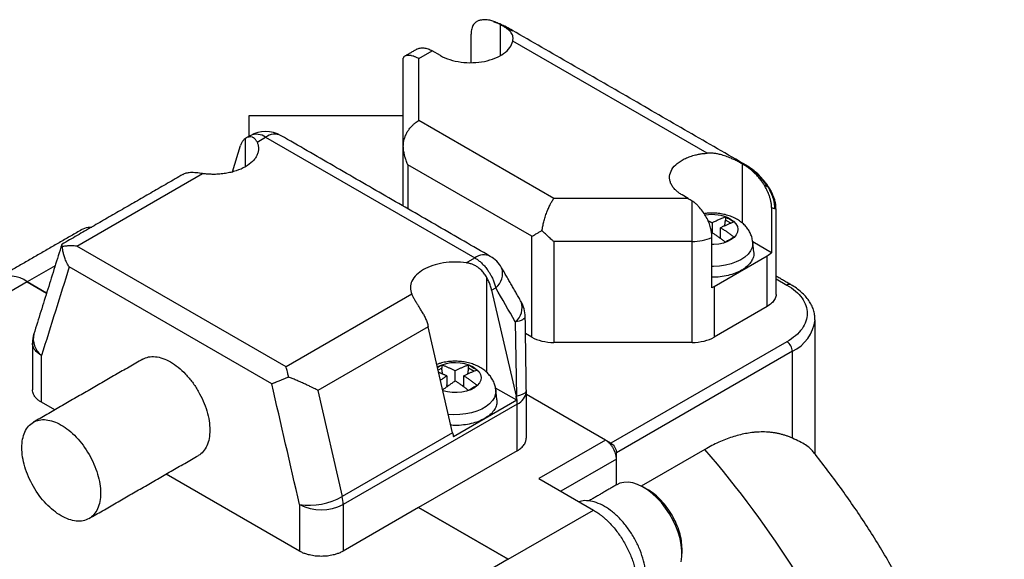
# Model space of a CAD drawing. Header units: millimetres. Extents: x 11 to 421, y 5 to 275.
# Tile 4 of 17: x 69 to 101, y 69 to 86. Entities that reach past the tile are written whole.
import ezdxf

# ---------------------------------------------------------------- set-up
doc = ezdxf.new("R2010")
doc.units = ezdxf.units.MM

msp = doc.modelspace()

# ---------------------------------------------------------------- linework, layer by layer
at = {"color": 7, "linetype": 'Continuous', "lineweight": 30}
for p, q in [((84.80867, 85.0156), (84.80867, 86.00498)), ((83.85607, 84.7769), (83.85607, 85.69981)), ((91.48871, 81.84443), (85.20192, 85.47372)), ((82.16205, 84.90636), (82.59897, 85.15858)), ((82.86413, 85.00551), (82.59897, 85.15858)), ((81.66205, 82.08388), (81.66205, 84.90629)), ((82.16205, 82.90036), (82.16205, 84.90636)), ((86.53104, 80.37819), (82.16205, 82.90036)), ((76.5532, 81.40331), (76.5532, 82.31969)), ((76.93291, 82.20209), (77.2086, 82.36124)), ((77.2086, 82.36124), (83.97549, 78.4548)), ((76.13299, 81.24159), (76.40028, 82.09745)), ((81.66205, 80.12845), (81.66205, 82.08388)), ((85.82393, 79.15345), (81.8085, 81.47151)), ((81.8085, 81.47151), (81.8085, 80.0439)), ((92.6222, 81.49662), (92.71748, 81.44162)), ((92.6222, 81.49662), (92.6222, 79.58541)), ((71.10147, 78.83567), (75.16952, 81.1841)), ((90.87974, 80.37819), (86.53104, 80.37819)), ((90.87974, 80.37819), (90.67766, 80.49485)), ((91.00591, 78.98437), (91.00591, 80.29883)), ((93.57481, 80.0893), (93.57481, 78.61787)), ((92.0848, 79.78148), (92.0848, 79.67815)), ((92.25877, 79.57773), (92.0848, 79.67815)), ((91.64993, 79.59118), (91.64993, 79.27278)), ((91.9257, 79.07506), (91.9257, 79.43198)), ((85.82393, 75.88729), (85.82393, 79.15345)), ((91.64711, 77.48558), (91.64711, 79.11866)), ((77.86836, 74.92922), (71.10147, 78.83567)), ((91.00591, 78.98437), (86.53104, 78.98437)), ((86.53104, 78.98437), (86.53104, 75.7182)), ((91.00591, 75.7182), (91.00591, 78.98437)), ((93.57481, 78.61787), (92.96341, 78.97082)), ((83.6998, 78.29564), (83.97549, 78.4548)), ((93.42885, 78.5109), (91.71302, 77.52037)), ((93.42885, 76.87782), (93.42885, 78.5109)), ((70.39911, 78.19674), (69.49981, 77.67758)), ((77.40678, 74.37922), (70.85595, 78.16093)), ((84.36673, 74.74343), (84.36673, 77.80904)), ((93.72175, 77.7776), (94.07177, 77.57553)), ((69.49981, 77.67758), (51.92821, 67.53371)), ((69.49981, 77.67758), (70.12437, 77.31703)), ((70.12437, 77.31703), (69.49981, 77.67758)), ((84.51966, 77.41023), (84.65173, 77.48648)), ((84.51966, 77.41023), (85.30814, 73.97519)), ((91.71302, 77.52037), (91.71302, 75.88729)), ((81.93641, 77.27766), (77.86836, 74.92922)), ((93.42885, 76.87782), (91.71302, 75.88729)), ((85.60775, 76.55093), (85.60774, 76.55152)), ((82.46905, 76.22644), (78.89816, 74.16501)), ((83.25753, 72.7914), (82.46905, 76.22644)), ((85.28409, 76.38489), (85.31837, 73.98109)), ((85.82393, 75.88729), (85.6155, 76.00761)), ((94.07177, 75.73861), (88.37956, 72.45257)), ((69.95943, 73.77923), (69.95943, 75.29035)), ((94.24855, 75.43243), (88.55634, 72.14638)), ((94.24855, 72.61896), (94.24855, 75.43243)), ((82.90656, 74.88176), (82.79278, 74.81608)), ((82.90656, 74.98508), (82.90656, 74.88176)), ((83.7763, 74.88176), (83.7763, 74.98508)), ((83.95026, 74.78133), (83.7763, 74.88176)), ((83.06566, 74.63558), (83.06566, 74.27866)), ((83.34143, 74.47638), (83.34143, 74.79478)), ((83.6172, 74.27866), (83.6172, 74.63558)), ((85.33107, 73.84531), (84.64376, 74.24209)), ((78.89816, 74.16501), (79.68664, 70.72997)), ((85.30814, 73.97519), (85.31837, 73.98109)), ((85.64212, 74.13287), (85.64147, 74.15372)), ((88.20279, 72.55462), (85.64212, 74.03286)), ((88.37956, 72.45257), (85.64212, 74.03286)), ((70.38636, 73.53277), (69.95943, 73.77923)), ((85.34923, 73.72467), (79.71751, 70.47354)), ((85.33107, 73.84531), (83.28046, 72.66152)), ((85.34923, 72.21355), (85.34923, 73.72467)), ((83.25753, 72.7914), (79.68664, 70.72997)), ((88.20279, 72.55462), (86.04611, 71.3096)), ((85.34923, 72.21355), (82.15702, 70.37073)), ((88.55634, 71.10529), (88.55634, 72.14638)), ((91.42012, 72.25681), (89.35963, 71.06732)), ((88.55634, 71.94225), (86.75328, 70.90136)), ((88.55634, 71.10529), (88.55634, 71.94225)), ((78.30329, 68.96242), (73.98665, 71.45437)), ((86.04611, 71.3096), (87.81388, 70.28909)), ((78.30329, 70.47354), (78.30329, 68.96242)), ((79.71751, 70.47354), (79.71751, 68.96242)), ((82.15702, 70.37073), (79.71751, 68.96242)), ((82.15702, 70.37073), (85.05616, 68.69709)), ((85.05616, 68.69709), (82.15702, 70.37073)), ((85.05616, 68.69709), (87.81388, 70.28909)), ((85.05616, 68.69709), (67.48456, 58.55322))]:
    msp.add_line(p, q, dxfattribs=at)
at = {"color": 7, "linetype": 'Continuous', "lineweight": 30, "flags": 128}
for points in [[(92.24166, 79.71222), (92.34295, 79.6414), (92.41919, 79.56079), (92.46763, 79.47331), (92.48652, 79.38212), (92.47517, 79.29051), (92.43399, 79.2018), (92.36448, 79.11919), (92.26914, 79.04567), (92.15142, 78.98389), (92.01558, 78.93609), (91.86652, 78.90399), (91.70963, 78.88876), (91.64711, 78.88754)], [(92.96239, 78.98038), (92.96401, 78.90484), (92.942, 78.79209), (92.89113, 78.6825), (92.81254, 78.5785), (92.70797, 78.48243), (92.57977, 78.39643), (92.4308, 78.32243), (92.26439, 78.26206), (92.08425, 78.21669), (91.8944, 78.18732), (91.6991, 78.17462), (91.64711, 78.17409)], [(85.28409, 76.38489), (85.35933, 76.40273), (85.42587, 76.42211), (85.48293, 76.44283), (85.52985, 76.46463), (85.56609, 76.48726), (85.59124, 76.51047), (85.60499, 76.53398), (85.60775, 76.55093)], [(83.93315, 74.91582), (84.03444, 74.845), (84.11069, 74.76439), (84.15913, 74.67691), (84.17801, 74.58572), (84.16667, 74.49411), (84.12549, 74.4054), (84.05598, 74.32279), (83.96064, 74.24927), (83.84292, 74.18749), (83.70707, 74.13969), (83.55801, 74.1076), (83.40113, 74.09237), (83.24208, 74.09455), (83.08663, 74.11407), (82.94603, 74.14846)], [(84.65373, 74.18542), (84.6555, 74.16521), (84.64815, 74.05183), (84.61161, 73.94034), (84.5467, 73.83325), (84.45487, 73.73294), (84.33816, 73.64165), (84.19918, 73.56142), (84.04105, 73.49405), (83.86728, 73.44103), (83.68177, 73.40356), (83.48866, 73.38247), (83.29226, 73.37822), (83.12047, 73.38848)], [(90.65484, 68.62054), (90.67512, 68.79043), (90.67512, 68.97354), (90.65484, 69.16685), (90.61462, 69.36718), (90.55512, 69.57126), (90.4773, 69.77572), (90.38246, 69.97722), (90.27215, 70.17243), (90.14818, 70.35816), (90.01259, 70.53136), (89.86759, 70.68918), (89.71558, 70.82904), (89.55905, 70.94862), (89.40056, 71.04598), (89.24273, 71.11952), (89.08814, 71.16802), (88.93933, 71.19068), (88.79875, 71.18715), (88.66869, 71.15747), (88.56529, 71.11046)]]:
    msp.add_lwpolyline(points, dxfattribs=at)
at = {"color": 7, "linetype": 'Continuous', "lineweight": 30}
for centre, radius, start, end in [((77.2086, 81.5447), 1, 60.002688, 119.997312), ((76.91493, 81.94484), 0.50953, 54.806465, 113.883076), ((77.50025, 81.9652), 0.49183, 64.941754, 126.368705), ((91.65109, 78.57066), 1.28527, 62.646149, 100.012787), ((91.02642, 80.48433), 1.50011, 269.21658, 294.441566), ((84.26714, 78.05876), 0.49183, 64.941754, 126.368705), ((83.97549, 77.63825), 1, 29.857816, 60.002688), ((84.28705, 77.94661), 0.58713, 308.39928, 18.829121), ((68.9181, 76.9015), 0.96989, 53.146601, 115.54294), ((68.9181, 76.9015), 0.96989, 53.146601, 115.54294), ((94.14501, 77.4733), 0.12575, 65.708685, 125.616201), ((84.91941, 76.84502), 0.58713, 308.39928, 18.829121), ((84.60785, 76.53667), 1, 0.850689, 29.857816), ((93.69665, 76.60137), 1.29268, 295.273487, 353.406372), ((70.66654, 75.69855), 1, 162.655843, 180.013648), ((70.39143, 75.83817), 0.69766, 166.869372, 231.74171), ((93.86475, 75.41496), 0.3842, 2.605478, 57.394522), ((83.34057, 73.7807), 1.28049, 62.433347, 116.581463), ((84.19646, 73.71599), 1.15281, 0.431441, 13.295074), ((85.14525, 74.18021), 0.49912, 294.121873, 354.557986), ((65.56858, 50.08821), 34.05509, 23.813686, 40.61424), ((78.62014, 72.62385), 2.17353, 261.617803, 299.385173), ((78.56473, 70.46486), 1.15281, 0.431441, 13.295074), ((79.0104, 71.83075), 1.53037, 242.480539, 297.519461)]:
    msp.add_arc(centre, radius, start, end, dxfattribs=at)
for points, knots in [([(84.14942, 86.14709), (84.13448, 86.14305), (84.10498, 86.13508), (84.06404, 86.11752), (84.02637, 86.09603), (83.99214, 86.07021), (83.96133, 86.04014), (83.92875, 85.99943), (83.89755, 85.94487), (83.87285, 85.87315), (83.85855, 85.79128), (83.85692, 85.73114), (83.85607, 85.69981)], [0, 0, 0, 0, 0.087557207, 0.172881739, 0.25637298, 0.338457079, 0.419582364, 0.500213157, 0.626449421, 0.750138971, 0.869850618, 1, 1, 1, 1]), ([(84.80867, 86.00498), (84.78323, 86.0181), (84.73344, 86.04378), (84.66061, 86.07696), (84.59131, 86.10503), (84.52551, 86.12771), (84.45459, 86.14751), (84.37882, 86.16173), (84.29961, 86.16701), (84.22295, 86.16236), (84.17458, 86.15231), (84.14942, 86.14709)], [0, 0, 0, 0, 0.10894406, 0.2132065, 0.3129873, 0.40851458, 0.50004825, 0.62606262, 0.75002228, 0.86993534, 1, 1, 1, 1]), ([(84.98316, 85.92036), (84.9405, 85.94515), (84.86509, 85.98894), (84.79891, 86.0175), (84.77018, 86.0299)], [0, 0, 0, 0, 0.56584202, 1, 1, 1, 1]), ([(85.19342, 85.81675), (85.12783, 85.85355), (84.98941, 85.93122), (84.85258, 85.99425), (84.78059, 86.02742)], [0, 0, 0, 0, 0.47381904, 1, 1, 1, 1]), ([(84.80867, 86.00498), (84.82481, 85.99626), (84.85627, 85.97925), (84.88532, 85.96142), (84.89948, 85.95273)], [0, 0, 0, 0, 0.51266083, 1, 1, 1, 1]), ([(85.20192, 85.47372), (85.20414, 85.48581), (85.20872, 85.51069), (85.21166, 85.54657), (85.21139, 85.58262), (85.20625, 85.62521), (85.19126, 85.67751), (85.15744, 85.73977), (85.10796, 85.7971), (85.04671, 85.85071), (84.98196, 85.89971), (84.92608, 85.93563), (84.89948, 85.95273)], [0, 0, 0, 0, 0.057586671, 0.118413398, 0.182550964, 0.250059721, 0.358436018, 0.499990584, 0.656336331, 0.754403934, 0.883086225, 1, 1, 1, 1]), ([(82.86413, 85.00551), (83.04551, 84.9008), (83.27865, 84.8263), (83.77866, 84.76001), (84.04474, 84.76833), (84.52942, 84.8654), (84.74726, 84.954), (85.06872, 85.18481), (85.17184, 85.32666), (85.20192, 85.47372)], [0, 0, 0, 0, 0.25, 0.25, 0.5, 0.5, 0.75, 0.75, 1, 1, 1, 1]), ([(82.09901, 85.20809), (82.13358, 85.22378), (82.20274, 85.25519), (82.32685, 85.25774), (82.46007, 85.22972), (82.55267, 85.1823), (82.59897, 85.15858)], [0, 0, 0, 0, 0.24992264, 0.49994843, 0.74997421, 1, 1, 1, 1]), ([(82.16205, 84.90636), (82.14572, 84.9154), (82.11484, 84.93252), (82.07148, 84.95245), (82.03389, 84.96759), (81.9871, 84.98383), (81.94327, 84.99552), (81.89915, 85.00401), (81.86074, 85.0082), (81.81486, 85.00939), (81.76683, 85.00438), (81.72358, 84.99167), (81.69043, 84.97252), (81.66784, 84.94819), (81.66405, 84.92932), (81.66214, 84.91982)], [0, 0, 0, 0, 0.06553614, 0.12400334, 0.17540094, 0.21972841, 0.31923628, 0.36457926, 0.42148204, 0.49973789, 0.59704918, 0.69571327, 0.7957483, 0.89717166, 1, 1, 1, 1]), ([(76.66205, 83.05246), (76.66205, 83.05359), (76.66205, 83.06318), (76.66205, 83.02323), (76.66205, 82.93016), (76.66205, 82.7743), (76.66205, 82.59189), (76.66205, 82.44603), (76.66205, 82.38385)], [0, 0, 0, 0, 0.02746621, 0.23251616, 0.4375661, 0.64261605, 0.847666, 1, 1, 1, 1]), ([(81.66214, 82.0862), (81.66287, 82.10632), (81.66431, 82.14641), (81.67188, 82.20587), (81.68312, 82.26415), (81.69816, 82.32099), (81.71663, 82.37616), (81.73826, 82.42946), (81.76273, 82.48071), (81.78974, 82.52979), (81.83074, 82.59542), (81.89214, 82.67712), (81.97154, 82.76023), (82.04753, 82.82429), (82.10936, 82.86842), (82.14602, 82.89064), (82.16205, 82.90036)], [0, 0, 0, 0, 0.05730569, 0.11417965, 0.17062471, 0.22664373, 0.28223966, 0.33741552, 0.39217439, 0.44651944, 0.50045388, 0.61922424, 0.75017793, 0.85202485, 0.93530098, 1, 1, 1, 1]), ([(76.93291, 82.20209), (76.93875, 82.188), (76.9504, 82.15987), (76.96306, 82.11715), (76.97211, 82.07421), (76.97722, 82.031), (76.97911, 81.96605), (76.96814, 81.87938), (76.93009, 81.77313), (76.86883, 81.67047), (76.75718, 81.54114), (76.56478, 81.39662), (76.31452, 81.28558), (76.0905, 81.22112), (75.91276, 81.18576), (75.72862, 81.16378), (75.56188, 81.15671), (75.41605, 81.15963), (75.29161, 81.16798), (75.21029, 81.17872), (75.16952, 81.1841)], [0, 0, 0, 0, 0.02510643, 0.05010489, 0.07506232, 0.10004597, 0.1251229, 0.18760223, 0.25017384, 0.31265317, 0.37522479, 0.50001191, 0.62479904, 0.68727836, 0.74984998, 0.81232931, 0.87490092, 0.91659114, 0.95818685, 1, 1, 1, 1]), ([(76.5532, 82.31969), (76.54174, 82.31106), (76.51894, 82.29389), (76.48855, 82.26266), (76.46127, 82.22765), (76.43744, 82.18839), (76.41668, 82.14528), (76.40577, 82.11345), (76.40028, 82.09745)], [0, 0, 0, 0, 0.16815483, 0.33452675, 0.5, 0.66547325, 0.83184517, 1, 1, 1, 1]), ([(76.93291, 82.20209), (76.92727, 82.21396), (76.91609, 82.23745), (76.89608, 82.2683), (76.8742, 82.29534), (76.85043, 82.31829), (76.82505, 82.33719), (76.79826, 82.35202), (76.75695, 82.36793), (76.69886, 82.37533), (76.624, 82.36178), (76.5769, 82.33378), (76.5532, 82.31969)], [0, 0, 0, 0, 0.07508984, 0.14858714, 0.22069453, 0.29162651, 0.36160842, 0.43087488, 0.49966781, 0.66670656, 0.83225083, 1, 1, 1, 1]), ([(81.8085, 81.47151), (81.79773, 81.49612), (81.77735, 81.5427), (81.75202, 81.61038), (81.73191, 81.67077), (81.71642, 81.72355), (81.69808, 81.79378), (81.67992, 81.88168), (81.66572, 81.98709), (81.6633, 82.05429), (81.66214, 82.0862)], [0, 0, 0, 0, 0.127410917, 0.241133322, 0.341167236, 0.427513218, 0.500172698, 0.682753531, 0.849332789, 1, 1, 1, 1]), ([(90.67766, 80.49485), (90.65975, 80.50553), (90.62402, 80.52684), (90.5745, 80.56087), (90.52824, 80.59627), (90.48551, 80.6332), (90.42683, 80.69056), (90.36152, 80.77135), (90.30552, 80.87784), (90.27541, 80.98786), (90.27147, 81.13603), (90.3337, 81.31975), (90.48189, 81.48619), (90.64392, 81.60113), (90.7855, 81.67671), (90.9438, 81.74034), (91.09697, 81.78489), (91.23751, 81.81452), (91.36162, 81.83377), (91.44626, 81.84087), (91.48871, 81.84443)], [0, 0, 0, 0, 0.02512172, 0.05011849, 0.07506864, 0.10005094, 0.12514388, 0.18762866, 0.25020354, 0.31268832, 0.37526321, 0.50001395, 0.62476469, 0.68724946, 0.74982435, 0.81230912, 0.87488401, 0.91659021, 0.95817379, 1, 1, 1, 1]), ([(92.6222, 81.49662), (92.60445, 81.50676), (92.56842, 81.52734), (92.51008, 81.55901), (92.44763, 81.5915), (92.36614, 81.63181), (92.25184, 81.68489), (92.09868, 81.74613), (91.9423, 81.79465), (91.80374, 81.82599), (91.69098, 81.84165), (91.58687, 81.84851), (91.5205, 81.84575), (91.48871, 81.84443)], [0, 0, 0, 0, 0.05925751, 0.12022898, 0.18297607, 0.24755532, 0.35647632, 0.50007112, 0.65089359, 0.75005516, 0.84022759, 0.92348291, 1, 1, 1, 1]), ([(75.16952, 81.1841), (75.10017, 81.19352), (74.96147, 81.21236), (74.77917, 81.21692), (74.63033, 81.2008), (74.56189, 81.16478), (74.52955, 81.14776)], [0, 0, 0, 0, 0.26431004, 0.52860334, 0.77723958, 1, 1, 1, 1]), ([(93.3324, 80.81572), (93.32172, 80.83348), (93.30009, 80.86943), (93.26457, 80.92211), (93.22643, 80.97454), (93.18545, 81.02659), (93.14169, 81.0783), (93.09514, 81.12967), (93.03437, 81.19255), (92.95964, 81.2636), (92.87467, 81.33476), (92.79392, 81.39489), (92.74257, 81.42628), (92.71748, 81.44162)], [0, 0, 0, 0, 0.06538076, 0.13230697, 0.20108645, 0.27200291, 0.34531525, 0.42125787, 0.50004169, 0.63675439, 0.77106221, 0.888113, 1, 1, 1, 1]), ([(93.39221, 80.87564), (93.34516, 80.93392), (93.2534, 81.04758), (93.09207, 81.20956), (92.93293, 81.3397), (92.83292, 81.40205), (92.78622, 81.43117)], [0, 0, 0, 0, 0.27467272, 0.53566166, 0.78316625, 1, 1, 1, 1]), ([(93.57481, 80.0893), (93.57447, 80.10662), (93.5738, 80.14101), (93.5688, 80.19437), (93.56087, 80.24845), (93.54686, 80.31753), (93.52305, 80.40388), (93.48052, 80.52263), (93.41852, 80.66226), (93.36186, 80.76322), (93.3324, 80.81572)], [0, 0, 0, 0, 0.07690158, 0.15274619, 0.22793979, 0.30289894, 0.4359867, 0.57574598, 0.77941908, 1, 1, 1, 1]), ([(93.45878, 80.74967), (93.44671, 80.78651), (93.42961, 80.83872), (93.39806, 80.86387), (93.38877, 80.87127)], [0, 0, 0, 0, 0.70559243, 1, 1, 1, 1]), ([(93.56381, 80.59608), (93.54702, 80.63175), (93.51033, 80.70973), (93.45322, 80.7886), (93.42223, 80.8314)], [0, 0, 0, 0, 0.45742015, 1, 1, 1, 1]), ([(93.45878, 80.74967), (93.50326, 80.69178), (93.57427, 80.59937), (93.59612, 80.52414), (93.60428, 80.49604)], [0, 0, 0, 0, 0.62647484, 1, 1, 1, 1]), ([(86.14835, 79.34079), (86.1522, 79.36351), (86.16, 79.4096), (86.17411, 79.48034), (86.19028, 79.55299), (86.20871, 79.62725), (86.2294, 79.70268), (86.25234, 79.77881), (86.27748, 79.85514), (86.31103, 79.94878), (86.3559, 80.0609), (86.40908, 80.17439), (86.46817, 80.28492), (86.50787, 80.34383), (86.53104, 80.37819)], [0, 0, 0, 0, 0.05682548, 0.11520758, 0.1751829, 0.2367852, 0.3000456, 0.36499287, 0.43165358, 0.5000523, 0.61795768, 0.75001191, 0.85416532, 1, 1, 1, 1]), ([(90.87974, 80.37819), (90.90082, 80.36574), (90.94294, 80.34087), (90.98493, 80.31284), (91.00591, 80.29883)], [0, 0, 0, 0, 0.50051207, 1, 1, 1, 1]), ([(91.64711, 79.11866), (91.64676, 79.138), (91.64605, 79.17657), (91.64053, 79.23674), (91.63183, 79.29859), (91.61945, 79.3627), (91.59523, 79.46127), (91.54858, 79.60051), (91.46916, 79.76887), (91.36804, 79.93481), (91.27071, 80.05924), (91.17964, 80.15631), (91.09918, 80.23115), (91.03866, 80.27507), (91.00591, 80.29883)], [0, 0, 0, 0, 0.04773532, 0.09520125, 0.14295129, 0.19150177, 0.24131813, 0.36482, 0.50004923, 0.62033113, 0.75877769, 0.8248718, 0.90522836, 1, 1, 1, 1]), ([(93.72098, 80.01937), (93.71625, 80.0929), (93.70859, 80.21197), (93.66481, 80.37812), (93.62314, 80.47264), (93.60015, 80.52477)], [0, 0, 0, 0, 0.41989676, 0.68002997, 1, 1, 1, 1]), ([(93.67273, 80.05164), (93.69589, 80.04195), (93.72293, 80.03063), (93.71784, 80.02078), (93.7171, 80.01937)], [0, 0, 0, 0, 0.85621841, 1, 1, 1, 1]), ([(92.95925, 78.98019), (92.95669, 79.00794), (92.9497, 79.08356), (92.91122, 79.20186), (92.8489, 79.33113), (92.76553, 79.44968), (92.66346, 79.55722), (92.54254, 79.65313), (92.40315, 79.73631), (92.24658, 79.80498), (92.07618, 79.85702), (91.89637, 79.89125), (91.7118, 79.90626), (91.54341, 79.90523), (91.43941, 79.89087), (91.39621, 79.8849)], [0, 0, 0, 0, 0.042699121, 0.116362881, 0.18962421, 0.263609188, 0.339463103, 0.418231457, 0.500534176, 0.586105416, 0.673723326, 0.761701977, 0.849555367, 0.937510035, 1, 1, 1, 1]), ([(91.64993, 79.59118), (91.6667, 79.5999), (91.70314, 79.61884), (91.77618, 79.65456), (91.86466, 79.69519), (91.97311, 79.74094), (92.04506, 79.76706), (92.0848, 79.78148)], [0, 0, 0, 0, 0.11511227, 0.25018529, 0.5000149, 0.72385507, 1, 1, 1, 1]), ([(91.9257, 79.43198), (91.95492, 79.44698), (92.0133, 79.47697), (92.10062, 79.51804), (92.18763, 79.55611), (92.27435, 79.5912), (92.33182, 79.61191), (92.36057, 79.62228)], [0, 0, 0, 0, 0.20018016, 0.40009586, 0.59992142, 0.79983136, 1, 1, 1, 1]), ([(92.0848, 79.78148), (92.10782, 79.76928), (92.15375, 79.74495), (92.19975, 79.71872), (92.22269, 79.70565)], [0, 0, 0, 0, 0.50128762, 1, 1, 1, 1]), ([(92.22269, 79.70565), (92.24561, 79.69225), (92.29157, 79.66538), (92.33753, 79.63667), (92.36057, 79.62228)], [0, 0, 0, 0, 0.49868724, 1, 1, 1, 1]), ([(71.25762, 79.36858), (71.32558, 79.40297), (71.42475, 79.45317), (71.54595, 79.45259), (71.58409, 79.45241)], [0, 0, 0, 0, 0.68524352, 1, 1, 1, 1]), ([(85.82393, 79.15345), (85.84121, 79.16346), (85.87444, 79.18271), (85.9263, 79.21288), (85.97627, 79.24186), (86.02391, 79.26934), (86.06854, 79.29498), (86.10951, 79.31843), (86.13598, 79.33367), (86.14835, 79.34079)], [0, 0, 0, 0, 0.18536532, 0.35655736, 0.51357758, 0.65642813, 0.78511208, 0.89963385, 1, 1, 1, 1]), ([(86.53104, 78.98437), (86.50866, 79.00287), (86.46742, 79.03698), (86.41098, 79.08631), (86.36527, 79.12761), (86.30716, 79.18159), (86.23542, 79.25046), (86.17665, 79.31143), (86.14835, 79.34079)], [0, 0, 0, 0, 0.17308371, 0.31896358, 0.4376381, 0.52910656, 0.77329296, 1, 1, 1, 1]), ([(92.36057, 79.12019), (92.33182, 79.14302), (92.27435, 79.18866), (92.18763, 79.2537), (92.10062, 79.31608), (92.0133, 79.37583), (91.95492, 79.41326), (91.9257, 79.43198)], [0, 0, 0, 0, 0.20017023, 0.40008097, 0.59990652, 0.79982143, 1, 1, 1, 1]), ([(91.64993, 79.27278), (91.67914, 79.25406), (91.73753, 79.21663), (91.82484, 79.15689), (91.91185, 79.0945), (91.99858, 79.02946), (92.05605, 78.98382), (92.0848, 78.96099)], [0, 0, 0, 0, 0.20016762, 0.40007702, 0.59990255, 0.79981877, 1, 1, 1, 1]), ([(92.36057, 79.12019), (92.33753, 79.10798), (92.29157, 79.08363), (92.22272, 79.0446), (92.15375, 79.00406), (92.10783, 78.97537), (92.0848, 78.96099)], [0, 0, 0, 0, 0.25065994, 0.50000357, 0.74931858, 1, 1, 1, 1]), ([(70.63768, 78.82049), (70.6326, 78.82913), (70.62208, 78.84704), (70.61471, 78.86749), (70.61227, 78.88107), (70.61492, 78.8856), (70.61553, 78.88664)], [0, 0, 0, 0, 0.28018851, 0.58129385, 0.90375753, 1, 1, 1, 1]), ([(71.10147, 78.83567), (71.0741, 78.83801), (71.0223, 78.84244), (70.94924, 78.84462), (70.88535, 78.84434), (70.8306, 78.84228), (70.77195, 78.83833), (70.7082, 78.83183), (70.6607, 78.82419), (70.63768, 78.82049)], [0, 0, 0, 0, 0.173522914, 0.328390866, 0.464603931, 0.582162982, 0.681070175, 0.845376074, 1, 1, 1, 1]), ([(70.85595, 78.16093), (70.84327, 78.18134), (70.82005, 78.21874), (70.79157, 78.27125), (70.77036, 78.31375), (70.74803, 78.3619), (70.72407, 78.4188), (70.69252, 78.50644), (70.66424, 78.6084), (70.64373, 78.7204), (70.63963, 78.78825), (70.63768, 78.82049)], [0, 0, 0, 0, 0.09793606, 0.17941132, 0.24442429, 0.29297455, 0.3982165, 0.5004104, 0.68304619, 0.8494016, 1, 1, 1, 1]), ([(83.97549, 78.4548), (83.99167, 78.44508), (84.02412, 78.4256), (84.07269, 78.39151), (84.12109, 78.35385), (84.16916, 78.31236), (84.21668, 78.26721), (84.26344, 78.21846), (84.3092, 78.16624), (84.35371, 78.11066), (84.4039, 78.04209), (84.45905, 77.95713), (84.51732, 77.85274), (84.57097, 77.73808), (84.61857, 77.61418), (84.64047, 77.52987), (84.65173, 77.48648)], [0, 0, 0, 0, 0.05389652, 0.108075, 0.16259646, 0.21752071, 0.2729058, 0.32880741, 0.38527827, 0.44236765, 0.5001208, 0.58755478, 0.68113932, 0.78102333, 0.88730125, 1, 1, 1, 1]), ([(92.99176, 78.6544), (92.99506, 78.63845), (93.00883, 78.57186), (92.98021, 78.45338), (92.90583, 78.30638), (92.77949, 78.17075), (92.61072, 78.05184), (92.40479, 77.9545), (92.16982, 77.88125), (91.91526, 77.83949), (91.73678, 77.82219), (91.64805, 77.82728), (91.64711, 77.82733)], [0, 0, 0, 0, 0.03783107, 0.15794145, 0.27805184, 0.39816222, 0.5182726, 0.63838299, 0.75849337, 0.87860375, 0.99871414, 1, 1, 1, 1]), ([(83.6998, 78.29564), (83.45741, 78.33134), (83.19895, 78.32999), (82.71646, 78.25355), (82.49301, 78.17856), (82.13923, 77.97433), (82.00932, 77.84533), (81.87692, 77.5668), (81.87458, 77.41759), (81.93641, 77.27766)], [0, 0, 0, 0, 0.25, 0.25, 0.5, 0.5, 0.75, 0.75, 1, 1, 1, 1]), ([(84.36673, 77.80904), (84.35473, 77.83033), (84.33087, 77.87267), (84.29021, 77.9329), (84.2461, 77.98982), (84.19803, 78.04307), (84.14594, 78.09248), (84.08185, 78.14414), (84.00361, 78.1951), (83.90926, 78.24077), (83.80766, 78.27604), (83.73617, 78.28903), (83.6998, 78.29564)], [0, 0, 0, 0, 0.08442358, 0.16784289, 0.25071156, 0.33349225, 0.41664909, 0.50063997, 0.62124044, 0.74384966, 0.86971749, 1, 1, 1, 1]), ([(84.51966, 77.41023), (84.51417, 77.43257), (84.50325, 77.47701), (84.48249, 77.54409), (84.45866, 77.61086), (84.43139, 77.67736), (84.401, 77.74368), (84.37819, 77.78717), (84.36673, 77.80904)], [0, 0, 0, 0, 0.16815483, 0.33452675, 0.5, 0.66547325, 0.83184517, 1, 1, 1, 1]), ([(94.07177, 77.57553), (94.28003, 77.4553), (94.4468, 77.31122), (94.67222, 76.99706), (94.73078, 76.8271), (94.73078, 76.48705), (94.67222, 76.31709), (94.4468, 76.00292), (94.28003, 75.85884), (94.07177, 75.73861)], [0, 0, 0, 0, 0.25, 0.25, 0.5, 0.5, 0.75, 0.75, 1, 1, 1, 1]), ([(94.97854, 76.45072), (94.97801, 76.49254), (94.97681, 76.58793), (94.9444, 76.73508), (94.88759, 76.88974), (94.80569, 77.03914), (94.70007, 77.18238), (94.57097, 77.31831), (94.41926, 77.44531), (94.29008, 77.53312), (94.21264, 77.57859), (94.19676, 77.58791)], [0, 0, 0, 0, 0.09364207, 0.21354556, 0.33394934, 0.45598865, 0.58036178, 0.7071979, 0.83610574, 0.96640552, 1, 1, 1, 1]), ([(82.31612, 76.62525), (82.30509, 76.64535), (82.28341, 76.68489), (82.25017, 76.74237), (82.2176, 76.79707), (82.18592, 76.84891), (82.15548, 76.8979), (82.12655, 76.94408), (82.08464, 77.01116), (82.03268, 77.09611), (81.97629, 77.19369), (81.94973, 77.24962), (81.93641, 77.27766)], [0, 0, 0, 0, 0.07921483, 0.15576035, 0.22969492, 0.30108328, 0.36999738, 0.43651722, 0.50073176, 0.66746073, 0.83328164, 1, 1, 1, 1]), ([(93.71558, 77.28588), (93.71729, 77.27075), (93.72408, 77.21039), (93.67869, 77.10609), (93.5846, 76.98052), (93.48077, 76.91205), (93.42885, 76.87782)], [0, 0, 0, 0, 0.10036444, 0.40024296, 0.70012148, 1, 1, 1, 1]), ([(82.31612, 76.62525), (82.32758, 76.60338), (82.35039, 76.55989), (82.38078, 76.49357), (82.40805, 76.42707), (82.43188, 76.3603), (82.45264, 76.29321), (82.46356, 76.24878), (82.46905, 76.22644)], [0, 0, 0, 0, 0.168154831, 0.334526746, 0.5, 0.665473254, 0.831845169, 1, 1, 1, 1]), ([(85.82393, 75.88729), (85.91649, 75.83385), (86.02742, 75.79106), (86.26929, 75.73323), (86.40014, 75.7182), (86.53104, 75.7182)], [0, 0, 0, 0, 0.5, 0.5, 1, 1, 1, 1]), ([(91.00591, 75.7182), (91.13681, 75.7182), (91.26766, 75.73323), (91.50953, 75.79106), (91.62046, 75.83385), (91.71302, 75.88729)], [0, 0, 0, 0, 0.5, 0.5, 1, 1, 1, 1]), ([(69.95943, 75.29035), (69.91574, 75.31858), (69.82837, 75.37506), (69.73749, 75.4764), (69.6777, 75.58499), (69.67031, 75.66041), (69.66663, 75.69803)], [0, 0, 0, 0, 0.250291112, 0.500582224, 0.750873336, 1, 1, 1, 1]), ([(73.23144, 75.17519), (73.29367, 75.20339), (73.41815, 75.25981), (73.64156, 75.26524), (73.88134, 75.2116), (74.13139, 75.09551), (74.38126, 74.92288), (74.62158, 74.69997), (74.84306, 74.43541), (75.03712, 74.13942), (75.19663, 73.82318), (75.31426, 73.49953), (75.38994, 73.17834), (75.39942, 72.98048), (75.40415, 72.88155)], [0, 0, 0, 0, 0.08330182, 0.16663802, 0.24997422, 0.33331041, 0.41664661, 0.49998281, 0.58331901, 0.66665521, 0.74999141, 0.8333276, 0.9166638, 1, 1, 1, 1]), ([(77.9526, 74.59768), (77.94797, 74.61735), (77.93844, 74.6579), (77.9212, 74.73007), (77.89738, 74.8258), (77.87908, 74.89103), (77.86836, 74.92922)], [0, 0, 0, 0, 0.15466153, 0.3190001, 0.60120295, 1, 1, 1, 1]), ([(84.65043, 74.18645), (84.64793, 74.21331), (84.64099, 74.28803), (84.6027, 74.40545), (84.5404, 74.53474), (84.45702, 74.65328), (84.35496, 74.76082), (84.23404, 74.85673), (84.09464, 74.93992), (83.93808, 75.00858), (83.76766, 75.06065), (83.58789, 75.09475), (83.40321, 75.11024), (83.21677, 75.10728), (83.0319, 75.08452), (82.87427, 75.05093), (82.78369, 75.01667), (82.74969, 75.00381)], [0, 0, 0, 0, 0.03537101, 0.09841599, 0.16111654, 0.22443643, 0.28935584, 0.35676957, 0.42720818, 0.50044415, 0.57543175, 0.6507281, 0.72591724, 0.80119305, 0.87701707, 0.95384229, 1, 1, 1, 1]), ([(82.76867, 74.90925), (82.79161, 74.92233), (82.83761, 74.94855), (82.88354, 74.97288), (82.90656, 74.98508)], [0, 0, 0, 0, 0.49868724, 1, 1, 1, 1]), ([(83.34143, 74.79478), (83.31222, 74.80979), (83.25383, 74.83977), (83.16651, 74.88084), (83.0795, 74.91891), (82.99278, 74.954), (82.93531, 74.97472), (82.90656, 74.98508)], [0, 0, 0, 0, 0.20018016, 0.40009586, 0.59992142, 0.79983136, 1, 1, 1, 1]), ([(83.7763, 74.98508), (83.74755, 74.97472), (83.69008, 74.954), (83.60335, 74.91891), (83.51634, 74.88084), (83.42902, 74.83977), (83.37064, 74.80979), (83.34143, 74.79478)], [0, 0, 0, 0, 0.20017023, 0.40008097, 0.59990652, 0.79982143, 1, 1, 1, 1]), ([(83.7763, 74.98508), (83.79932, 74.97286), (83.84524, 74.94848), (83.91421, 74.90953), (83.98306, 74.86892), (84.02902, 74.84025), (84.05207, 74.82588)], [0, 0, 0, 0, 0.250659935, 0.500003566, 0.749318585, 1, 1, 1, 1]), ([(77.40678, 74.37922), (77.42132, 74.3852), (77.44735, 74.39591), (77.48516, 74.41179), (77.51416, 74.42393), (77.54653, 74.43754), (77.58787, 74.45538), (77.65711, 74.48471), (77.74477, 74.52069), (77.84818, 74.56115), (77.91891, 74.5859), (77.9526, 74.59768)], [0, 0, 0, 0, 0.10722604, 0.19183503, 0.25382295, 0.29318717, 0.39274187, 0.50040385, 0.68214153, 0.84860925, 1, 1, 1, 1]), ([(78.89816, 74.16501), (78.88016, 74.1746), (78.84092, 74.19551), (78.77357, 74.2301), (78.68857, 74.27334), (78.58632, 74.32338), (78.46449, 74.38019), (78.33463, 74.43878), (78.20124, 74.49633), (78.0748, 74.54921), (77.99211, 74.58201), (77.9526, 74.59768)], [0, 0, 0, 0, 0.07065792, 0.15402532, 0.25010128, 0.37394089, 0.49998635, 0.64070055, 0.77080342, 0.8904874, 1, 1, 1, 1]), ([(83.6172, 74.63558), (83.64641, 74.65059), (83.70479, 74.68057), (83.79211, 74.72164), (83.87912, 74.75971), (83.96585, 74.7948), (84.02332, 74.81552), (84.05207, 74.82588)], [0, 0, 0, 0, 0.20016762, 0.40007702, 0.59990255, 0.79981877, 1, 1, 1, 1]), ([(84.05207, 74.32379), (84.02332, 74.34662), (83.96585, 74.39226), (83.87912, 74.4573), (83.79212, 74.51968), (83.7048, 74.57943), (83.64641, 74.61686), (83.6172, 74.63558)], [0, 0, 0, 0, 0.20017153, 0.40008291, 0.59990846, 0.79982272, 1, 1, 1, 1]), ([(83.34143, 74.47638), (83.37064, 74.45766), (83.42902, 74.42023), (83.51634, 74.36048), (83.60335, 74.2981), (83.69008, 74.23306), (83.74755, 74.18742), (83.7763, 74.16459)], [0, 0, 0, 0, 0.200177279, 0.400091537, 0.599917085, 0.799828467, 1, 1, 1, 1]), ([(83.91418, 74.24796), (83.89124, 74.23457), (83.84524, 74.20773), (83.79932, 74.17899), (83.7763, 74.16459)], [0, 0, 0, 0, 0.49871282, 1, 1, 1, 1]), ([(84.05207, 74.32379), (84.02903, 74.3116), (83.98307, 74.2873), (83.93711, 74.26105), (83.91418, 74.24796)], [0, 0, 0, 0, 0.501287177, 1, 1, 1, 1]), ([(69.95943, 73.77923), (69.94418, 73.78838), (69.9138, 73.80659), (69.87236, 73.83589), (69.8343, 73.86646), (69.79991, 73.89844), (69.76911, 73.93179), (69.73303, 73.9778), (69.69788, 74.03752), (69.67136, 74.11181), (69.66815, 74.16215), (69.66654, 74.18744)], [0, 0, 0, 0, 0.08400312, 0.16726838, 0.25015233, 0.33301642, 0.41622234, 0.50012738, 0.66707764, 0.83273505, 1, 1, 1, 1]), ([(85.33107, 73.84531), (85.32817, 73.86666), (85.32236, 73.90938), (85.31288, 73.95325), (85.30814, 73.97519)], [0, 0, 0, 0, 0.49995197, 1, 1, 1, 1]), ([(85.31837, 73.98109), (85.36827, 73.9931), (85.46808, 74.01711), (85.57013, 74.06034), (85.63303, 74.10432), (85.63727, 74.1336), (85.63924, 74.14713)], [0, 0, 0, 0, 0.25906978, 0.51813955, 0.77720933, 1, 1, 1, 1]), ([(84.68326, 73.858), (84.68655, 73.84205), (84.70032, 73.77547), (84.6717, 73.65698), (84.59733, 73.50998), (84.47098, 73.37434), (84.30222, 73.25547), (84.09628, 73.15801), (83.86134, 73.08521), (83.60666, 73.04174), (83.3821, 73.02534), (83.24758, 73.0353), (83.20075, 73.03877)], [0, 0, 0, 0, 0.03559328, 0.14859886, 0.26160445, 0.37461003, 0.48761562, 0.6006212, 0.71362679, 0.82663237, 0.93963796, 1, 1, 1, 1]), ([(69.32304, 72.31006), (69.32304, 72.50246), (69.35616, 72.67565), (69.48368, 72.95753), (69.57802, 73.06611), (69.81364, 73.20217), (69.95483, 73.22961), (70.26268, 73.19914), (70.42922, 73.14125), (70.76244, 72.94889), (70.92898, 72.81449), (71.23683, 72.48952), (71.37802, 72.29908), (71.61364, 71.89097), (71.70798, 71.67347), (71.83549, 71.24436), (71.86862, 71.03292), (71.86862, 70.84053)], [0, 0, 0, 0, 0.125, 0.125, 0.25, 0.25, 0.375, 0.375, 0.5, 0.5, 0.625, 0.625, 0.75, 0.75, 0.875, 0.875, 1, 1, 1, 1]), ([(75.40415, 72.88155), (75.39936, 72.78819), (75.38978, 72.60148), (75.31492, 72.3661), (75.19414, 72.18425), (75.09563, 72.08127), (75.03131, 72.05745), (75.03128, 72.05744)], [0, 0, 0, 0, 0.24997422, 0.49994844, 0.74992266, 0.99989687, 1, 1, 1, 1]), ([(83.25753, 72.7914), (83.26227, 72.76946), (83.27175, 72.72559), (83.27756, 72.68287), (83.28046, 72.66152)], [0, 0, 0, 0, 0.50004803, 1, 1, 1, 1]), ([(85.34923, 72.21355), (85.39482, 72.24316), (85.486, 72.30237), (85.57822, 72.40923), (85.63421, 72.51704), (85.63756, 72.58924), (85.63908, 72.62187)], [0, 0, 0, 0, 0.26147756, 0.52295513, 0.78443269, 1, 1, 1, 1]), ([(94.24855, 72.61896), (94.21642, 72.63297), (94.15211, 72.661), (94.05262, 72.69734), (93.9509, 72.72944), (93.84678, 72.75679), (93.74037, 72.77943), (93.63171, 72.79726), (93.52085, 72.81021), (93.40785, 72.8182), (93.29278, 72.82117), (93.1757, 72.81907), (93.05666, 72.81182), (92.90797, 72.79653), (92.72833, 72.76816), (92.51662, 72.72041), (92.30172, 72.65773), (92.08412, 72.58023), (91.86428, 72.48763), (91.64272, 72.3813), (91.49439, 72.29835), (91.42012, 72.25681)], [0, 0, 0, 0, 0.04132283, 0.0826921, 0.12411201, 0.1655871, 0.20712221, 0.24872251, 0.29039348, 0.3321409, 0.37397085, 0.41588966, 0.45790394, 0.50002056, 0.57128843, 0.64254379, 0.71382422, 0.78516898, 0.85661873, 0.92821505, 1, 1, 1, 1]), ([(94.89368, 72.21147), (94.87161, 72.23646), (94.81631, 72.29908), (94.68247, 72.39645), (94.49259, 72.50528), (94.32904, 72.58146), (94.24855, 72.61896)], [0, 0, 0, 0, 0.18637225, 0.46692481, 0.73763637, 1, 1, 1, 1]), ([(71.86862, 70.84053), (71.86862, 70.64814), (71.83549, 70.47494), (71.70798, 70.19306), (71.61364, 70.08448), (71.37802, 69.94842), (71.23683, 69.92099), (70.92898, 69.95145), (70.76244, 70.00934), (70.42922, 70.2017), (70.26268, 70.3361), (69.95483, 70.66107), (69.81364, 70.85152), (69.57802, 71.25962), (69.48368, 71.47712), (69.35616, 71.90623), (69.32304, 72.11767), (69.32304, 72.31006)], [0, 0, 0, 0, 0.125, 0.125, 0.25, 0.25, 0.375, 0.375, 0.5, 0.5, 0.625, 0.625, 0.75, 0.75, 0.875, 0.875, 1, 1, 1, 1]), ([(88.55634, 71.94225), (88.55601, 71.95588), (88.55535, 71.983), (88.5501, 72.02568), (88.5417, 72.06939), (88.52607, 72.12867), (88.49878, 72.20383), (88.4544, 72.29153), (88.40058, 72.37397), (88.33901, 72.44705), (88.27228, 72.51004), (88.22598, 72.53974), (88.20279, 72.55462)], [0, 0, 0, 0, 0.06292412, 0.12519805, 0.18742719, 0.25021819, 0.37500457, 0.50014664, 0.62493302, 0.75007509, 0.87477042, 1, 1, 1, 1]), ([(88.37956, 72.45257), (88.42584, 72.42585), (88.47184, 72.3773), (88.53729, 72.26394), (88.55634, 72.19983), (88.55634, 72.14638)], [0, 0, 0, 0, 0.5, 0.5, 1, 1, 1, 1]), ([(97.99873, 46.49344), (98.00468, 46.50017), (98.13002, 46.64189), (98.35765, 46.93465), (98.68018, 47.37285), (98.98238, 47.83055), (99.26667, 48.30502), (99.53195, 48.79664), (99.77806, 49.30494), (100.00456, 49.82971), (100.21108, 50.37063), (100.3972, 50.92735), (100.5625, 51.49945), (100.70657, 52.0864), (100.82901, 52.68755), (100.92942, 53.30209), (101.00751, 53.92909), (101.06303, 54.56744), (101.09582, 55.21594), (101.10585, 55.87329), (101.09318, 56.53812), (101.05798, 57.20908), (101.00052, 57.88481), (100.92117, 58.56397), (100.82034, 59.24531), (100.6985, 59.92775), (100.55613, 60.61029), (100.39373, 61.29205), (100.21177, 61.9722), (100.01075, 62.64998), (99.79113, 63.32467), (99.55336, 63.99559), (99.29789, 64.66209), (99.02514, 65.32353), (98.73552, 65.97932), (98.42944, 66.62882), (98.10727, 67.27144), (97.76938, 67.90659), (97.41615, 68.53366), (97.04792, 69.15202), (96.66507, 69.7611), (96.26785, 70.36014), (95.85694, 70.94893), (95.43137, 71.52537), (95.10956, 71.94619), (94.92601, 72.17028), (94.89284, 72.21078)], [0, 0, 0, 0, 0.0010453, 0.02201475, 0.04312257, 0.06439124, 0.08584261, 0.10749746, 0.12937492, 0.15149182, 0.17386184, 0.19649467, 0.21939513, 0.24256233, 0.2659891, 0.28966175, 0.31356028, 0.33765914, 0.36192848, 0.38633582, 0.41084786, 0.43543228, 0.46005926, 0.48469909, 0.5093271, 0.53392737, 0.5584882, 0.5830018, 0.60746369, 0.63187223, 0.65622809, 0.68053377, 0.70479322, 0.72901152, 0.75319461, 0.77734905, 0.80148193, 0.82560063, 0.84971281, 0.87382631, 0.89794755, 0.92208335, 0.94624166, 0.97043034, 0.99465712, 1, 1, 1, 1]), ([(90.67766, 69.0438), (90.67766, 69.20947), (90.64913, 69.39155), (90.53933, 69.76106), (90.45809, 69.94835), (90.2552, 70.29977), (90.13362, 70.46377), (89.86852, 70.7436), (89.72511, 70.85933), (89.58164, 70.94215)], [0, 0, 0, 0, 0.25, 0.25, 0.5, 0.5, 0.75, 0.75, 1, 1, 1, 1]), ([(89.51093, 68.08452), (89.50593, 68.18895), (89.49593, 68.3978), (89.41605, 68.73683), (89.29188, 69.07846), (89.12351, 69.41227), (88.91866, 69.72471), (88.68489, 70.00395), (88.4312, 70.2393), (88.16753, 70.42133), (87.90326, 70.54457), (87.65137, 70.59858), (87.46411, 70.60169), (87.37485, 70.56483), (87.35234, 70.55553)], [0, 0, 0, 0, 0.08820407, 0.17640815, 0.26461222, 0.35281629, 0.44102037, 0.52922444, 0.61742852, 0.70563259, 0.79383666, 0.88204074, 0.97024481, 1, 1, 1, 1]), ([(87.81388, 70.28909), (87.83722, 70.27523), (87.88375, 70.24762), (87.95316, 70.2015), (88.02191, 70.15214), (88.08998, 70.09922), (88.15738, 70.04281), (88.22409, 69.98291), (88.29014, 69.9195), (88.4197, 69.78691), (88.60496, 69.56644), (88.82008, 69.23718), (88.99776, 68.88612), (89.10691, 68.5855), (89.16961, 68.34809), (89.20325, 68.17325), (89.22424, 68.00253), (89.2268, 67.89409), (89.22809, 67.8396)], [0, 0, 0, 0, 0.03155136, 0.06287255, 0.09403843, 0.12512496, 0.1562087, 0.18736621, 0.21867354, 0.25020563, 0.37507665, 0.50003655, 0.62490757, 0.74986747, 0.81265618, 0.87486729, 0.93711187, 1, 1, 1, 1]), ([(79.71751, 68.96242), (79.70167, 68.95362), (79.67012, 68.93608), (79.61936, 68.91216), (79.5664, 68.89019), (79.51101, 68.87033), (79.45324, 68.85255), (79.35386, 68.82659), (79.20683, 68.80057), (79.01049, 68.78973), (78.81406, 68.80057), (78.64612, 68.83024), (78.50913, 68.8692), (78.39937, 68.91091), (78.33543, 68.9452), (78.30329, 68.96242)], [0, 0, 0, 0, 0.04202585, 0.08368256, 0.1251485, 0.1666045, 0.20823152, 0.25020831, 0.37504764, 0.50006477, 0.6249041, 0.74992123, 0.83340415, 0.91628076, 1, 1, 1, 1])]:
    msp.add_open_spline(points, degree=3, knots=knots, dxfattribs=at)
for points, degree in [([(84.78059, 86.02742), (84.59478, 86.09102)], 1), ([(84.98316, 85.92036), (84.95556, 85.93182), (84.92765, 85.94261), (84.89948, 85.95273)], 3), ([(84.98316, 85.92036), (85.18941, 85.80599)], 1), ([(92.77499, 81.44001), (85.19494, 85.81588)], 1), ([(82.10077, 85.20911), (81.70702, 84.98181)], 1), ([(81.66205, 84.90629), (81.66208, 84.9108), (81.66211, 84.91531), (81.66214, 84.91982)], 3), ([(81.66205, 83.05598), (76.66205, 83.05598)], 1), ([(76.70864, 82.41075), (76.57514, 82.33368)], 1), ([(84.47545, 78.5043), (77.70856, 82.41075)], 1), ([(81.66205, 82.08388), (81.66205, 82.08466), (81.66208, 82.08543), (81.66214, 82.0862)], 3), ([(92.73411, 81.44584), (92.72879, 81.44495), (92.72324, 81.44355), (92.71748, 81.44162)], 3), ([(93.45878, 80.74967), (93.41013, 80.82296), (93.30104, 80.97202), (93.10566, 81.17858), (92.89941, 81.34664), (92.78004, 81.42078), (92.73411, 81.44584)], 3), ([(92.73411, 81.44584), (92.76946, 81.43013)], 1), ([(92.76946, 81.43013), (92.78232, 81.42441)], 1), ([(74.52752, 81.15161), (70.62322, 78.89771)], 1), ([(93.3324, 80.81572), (93.35478, 80.8099), (93.39947, 80.79104), (93.44081, 80.76318), (93.45878, 80.74967)], 3), ([(93.4059, 80.85546), (93.39221, 80.87564)], 1), ([(93.45878, 80.74967), (93.52722, 80.62413), (93.64108, 80.36465), (93.67783, 80.13318), (93.67273, 80.05164)], 3), ([(93.60015, 80.52477), (93.57861, 80.56704)], 1), ([(93.57481, 80.0893), (93.61561, 80.07435), (93.64855, 80.06217), (93.67273, 80.05164)], 3), ([(93.7171, 80.01937), (93.71558, 80.01512)], 1), ([(93.72175, 77.28398), (93.72175, 80.01526)], 1), ([(91.64993, 79.59118), (91.52524, 79.64575)], 1), ([(92.0597, 79.49062), (92.0848, 79.67815)], 1), ([(71.25938, 79.36961), (68.49989, 77.7766)], 1), ([(91.89841, 79.09462), (91.9257, 79.13921)], 1), ([(70.61467, 78.88692), (69.71201, 75.99666)], 1), ([(70.61969, 78.89513), (70.62375, 78.89681)], 1), ([(92.99757, 78.65268), (92.96241, 78.98018)], 1), ([(93.57481, 78.61787), (93.53368, 78.57906), (93.48458, 78.54307), (93.42885, 78.5109)], 3), ([(70.85595, 78.16093), (70.55711, 77.20407), (70.25827, 76.24721), (69.95943, 75.29035)], 3), ([(85.47511, 77.03452), (84.84275, 78.1361)], 1), ([(94.19676, 77.58791), (93.72175, 77.86213)], 1), ([(85.28409, 76.38489), (85.07331, 76.75209), (84.86252, 77.11928), (84.65173, 77.48648)], 3), ([(91.71302, 77.52037), (91.69196, 77.50821), (91.66996, 77.4966), (91.64711, 77.48558)], 3), ([(85.64202, 74.14713), (85.60775, 76.55093)], 1), ([(94.98078, 72.10296), (94.98078, 76.45294)], 1), ([(69.66654, 75.70059), (69.66654, 74.18744)], 1), ([(91.00591, 75.7182), (89.51428, 75.7182), (88.02266, 75.7182), (86.53104, 75.7182)], 3), ([(73.2332, 75.17622), (69.69413, 73.13316)], 1), ([(82.93166, 74.69422), (82.90656, 74.88176)], 1), ([(83.7512, 74.69422), (83.7763, 74.88176)], 1), ([(83.06566, 74.63558), (82.80837, 74.74817)], 1), ([(83.06566, 74.63558), (82.86692, 74.49309)], 1), ([(78.30329, 70.47354), (78.00445, 71.77543), (77.70562, 73.07732), (77.40678, 74.37922)], 3), ([(82.93727, 74.18661), (83.34143, 74.47638)], 1), ([(83.09295, 74.29823), (83.06566, 74.34281)], 1), ([(83.58991, 74.29823), (83.6172, 74.34281)], 1), ([(84.68906, 73.85628), (84.6539, 74.18378)], 1), ([(85.64212, 72.61971), (85.64212, 74.13287)], 1), ([(71.49399, 70.01539), (75.03306, 72.05845)], 1), ([(88.56529, 71.11046), (87.66109, 70.58848)], 1), ([(89.58359, 70.94103), (89.44042, 71.02371)], 1), ([(90.67766, 68.88052), (90.67766, 69.04584)], 1)]:
    msp.add_open_spline(points, degree=degree, dxfattribs=at)

doc.saveas('drawing.dxf')
